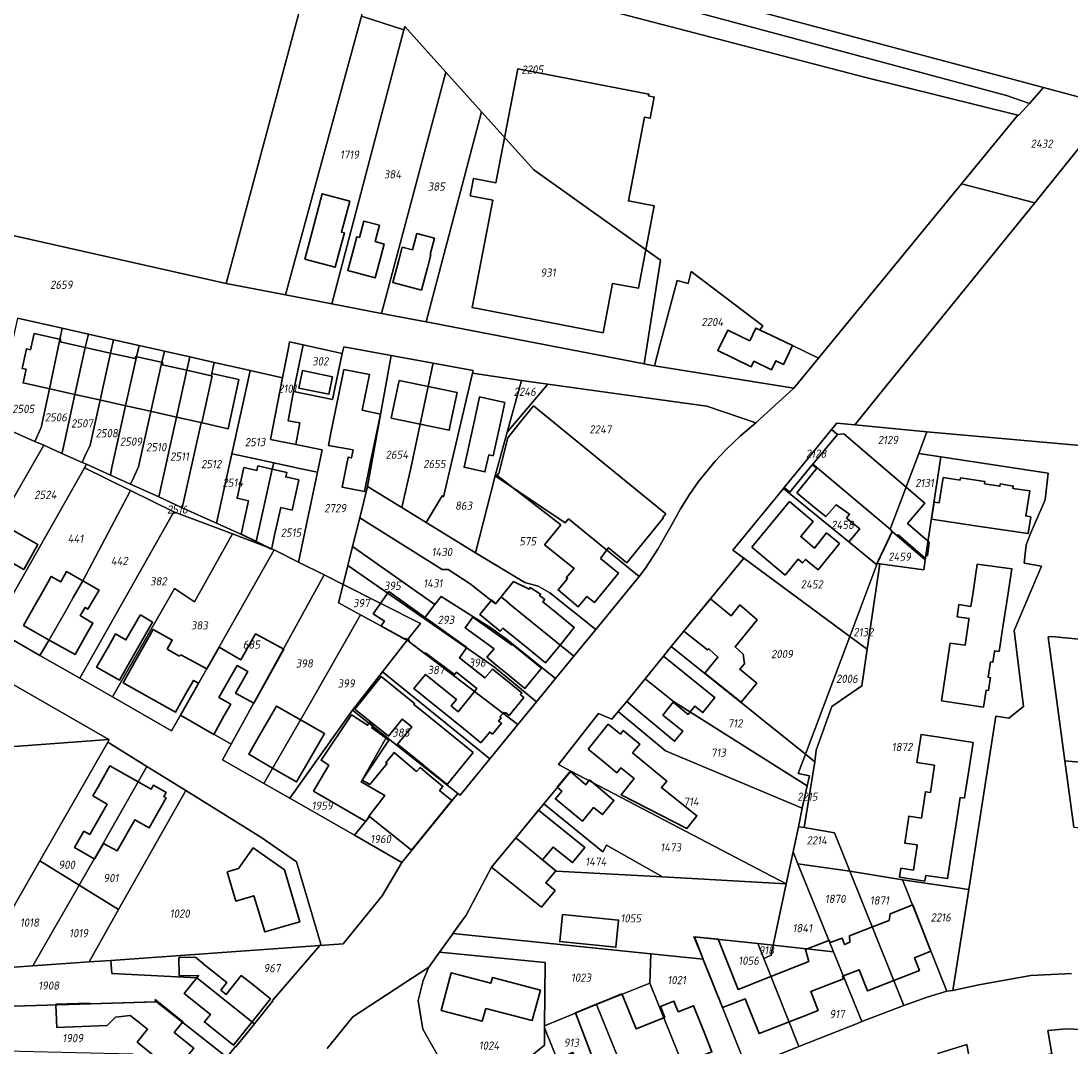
# Model space of a CAD drawing. Extents: x 177930 to 190767, y 381068 to 392034.
# Tile 103 of 256: x 182377 to 182607, y 385150 to 385375. Entities that reach past the tile are written whole.
import ezdxf
from ezdxf.enums import TextEntityAlignment as Align

# ---------------------------------------------------------------- set-up
doc = ezdxf.new("R2010")
doc.units = 0
for name, color, linetype, lineweight in [('B-XX-KG-GRENS_PERCEEL-GV', 150, 'Continuous', 25), ('B-XX-KG-GRENS_PERCEEL-S', 150, 'Continuous', 25), ('B-XX-OG-BEBOUWING-G', 7, 'Continuous', 35)]:
    doc.layers.add(name, color=color, linetype=linetype, lineweight=lineweight)
doc.styles.add('NLCS-ISO', font='NLCS-ISO.ttf', dxfattribs={"height": 1.8})

# ---------------------------------------------------------------- blocks, each defined once
blk = doc.blocks.new('SKG-PERCEELNUMMER-SO')
at = {"layer": 'DefPoints'}
blk.add_point((0, 0), dxfattribs=at)
at = {"style": 'NLCS-ISO', "oblique": 10, "flags": 1}
blk.add_attdef('GEMEENTECODE', text='', height=1.8, dxfattribs=at).set_placement((-0.5, 2.55), align=Align.MIDDLE_RIGHT)
blk.add_attdef('SECTIE', text='', height=1.8, dxfattribs=at).set_placement((0.5, 2.5), align=Align.MIDDLE_LEFT)
at = {"style": 'NLCS-ISO', "oblique": 10}
blk.add_attdef('PERCEELNUMMER', text='', height=1.8, dxfattribs=at).set_placement((0, 0), align=Align.MIDDLE_CENTER)

msp = doc.modelspace()

# ---------------------------------------------------------------- linework, layer by layer
at = {"layer": 'B-XX-KG-GRENS_PERCEEL-GV'}
for points in [[(182049.952, 385504.318), (182068.177, 385499.35), (182098.847, 385491.314), (182112.514, 385487.733), (182116.585, 385486.666), (182131.793, 385482.681), (182164.166, 385474.199), (182234.085, 385455.519), (182262.08, 385448.04), (182261.492, 385449.448), (182301.545, 385438.251), (182333.075, 385429.437), (182333.632, 385431.551), (182358.336, 385425.036), (182536.897, 385377.651), (182601.255, 385360.461), (182616.476, 385356.395)], [(182451.783, 385376.123), (182461.083, 385373.085), (182461.274, 385373.811), (182470.265, 385363.847), (182478.13, 385355.131), (182489.596, 385342.424), (182517.357, 385322.605), (182513.726, 385299.895), (182514.747, 385299.698), (182516.017, 385299.493), (182517.218, 385304.019), (182518.509, 385308.882), (182520.974, 385318.183), (182523.38, 385317.545), (182524.023, 385320.122), (182535.81, 385311.222), (182539.793, 385308.239), (182539.132, 385307.35), (182541.497, 385306.234), (182546.255, 385303.933), (182551.956, 385301.175), (182583.298, 385339.373), (182595.658, 385354.436), (182562.023, 385362.699), (182455.687, 385390.492)], [(182609.981, 385348.376), (182599.333, 385335.23), (182566.667, 385294.901), (182559.885, 385286.546), (182575.699, 385284.995), (182620.026, 385281.065)], [(182376.456, 385309.931), (182386.211, 385307.74), (182391.953, 385306.45), (182397.484, 385305.208), (182403.063, 385303.955), (182408.606, 385302.71), (182414.188, 385301.456), (182419.552, 385300.251), (182425.505, 385298.914), (182427.434, 385298.481), (182434.507, 385296.892), (182435.785, 385303.424), (182436.048, 385304.72), (182439.023, 385304.069), (182447.603, 385302.19), (182447.91, 385303.652), (182458.305, 385301.759), (182467.498, 385300.085), (182476.298, 385298.483), (182476.151, 385297.862), (182486.896, 385296.306), (182492.66, 385295.499), (182511.022, 385292.93), (182527.521, 385290.622), (182538.251, 385287.019), (182546.539, 385294.574), (182516.017, 385299.493), (182514.747, 385299.698), (182513.726, 385299.895), (182466.016, 385309.096), (182456.226, 385310.984), (182445.337, 385313.084), (182435.185, 385315.042), (182422.174, 385317.551), (182321.14, 385340.213)], [(182444.275, 385149.905), (182449.924, 385156.838), (182466.562, 385167.753), (182468.884, 385170.988), (182471.811, 385175.054), (182471.828, 385175.078), (182474.749, 385179.153), (182480.289, 385189.665), (182485.613, 385196.096), (182491.758, 385203.545), (182497.707, 385210.712), (182494.959, 385212.133), (182503.767, 385223.313), (182506.656, 385222.069), (182508.086, 385223.735), (182509.915, 385225.881), (182513.98, 385230.924), (182518.001, 385235.908), (182519.683, 385237.988), (182535.577, 385257.369), (182533.214, 385259.111), (182544.324, 385272.647), (182544.448, 385272.798), (182549.489, 385278.993), (182554.821, 385285.506), (182555.96, 385286.9), (182559.885, 385286.546), (182566.667, 385294.901), (182599.333, 385335.23), (182583.298, 385339.373), (182551.956, 385301.175), (182546.539, 385294.574), (182538.251, 385287.019), (182534.855, 385284.121), (182531.792, 385281.202), (182529.344, 385278.607), (182525.695, 385274.152), (182523.718, 385271.312), (182521.708, 385268.164), (182519.756, 385264.581), (182516.752, 385259.352), (182514.015, 385255.159), (182512.673, 385253.363), (182503.145, 385241.731), (182498.342, 385235.867), (182494.346, 385230.988), (182490.178, 385225.899), (182486.104, 385220.925), (182479.933, 385213.391), (182473.409, 385205.426), (182472.93, 385205.803), (182460.623, 385190.689), (182456.357, 385183.342), (182447.788, 385172.859), (182442.707, 385172.496), (182432.329, 385160.457), (182432.415, 385160.389), (182428.337, 385155.35), (182424.249, 385150.297), (182424.202, 385150.334), (182422.294, 385148.021)], [(182620.026, 385281.065), (182575.699, 385284.995), (182573.92, 385280.279), (182578.785, 385279.528), (182602.261, 385275.996), (182601.652, 385270.134), (182598.504, 385262.883), (182597.493, 385260.238), (182597.03, 385256.253), (182600.825, 385255.599), (182594.87, 385241.48), (182596.89, 385224.87), (182593.66, 385222.3), (182590.814, 385222.75), (182584.874, 385184.72), (182581.405, 385162.644), (182587.107, 385163.869), (182598.458, 385165.908), (182607.438, 385166.33)], [(182344.771, 385247.278), (182396.431, 385217.645), (182396.511, 385217.599), (182396.193, 385217.044), (182404.774, 385211.718), (182413.313, 385206.419), (182429.718, 385196.237), (182437.55, 385190.833), (182442.922, 385172.745), (182442.707, 385172.496), (182447.788, 385172.859), (182456.357, 385183.342), (182460.623, 385190.689), (182450.243, 385196.636), (182436.083, 385204.749), (182430.391, 385208.001), (182421.378, 385213.152), (182423.256, 385216.577), (182412.13, 385222.93), (182410.2, 385219.539), (182397.234, 385226.947), (182390.073, 385231.039), (182381.35, 385236.024), (182371.157, 385241.848)], [(182607.935, 385198.438), (182605.95, 385212.912), (182602.304, 385240.137), (182603.069, 385240.149), (182616.386, 385238.845)], [(182475.055, 385136.938), (182465.225, 385154.179), (182464.262, 385160.417), (182465.318, 385164.846), (182466.562, 385167.753), (182449.924, 385156.838), (182444.275, 385149.905)], [(182607.438, 385166.33), (182598.458, 385165.908), (182587.107, 385163.869), (182581.405, 385162.644), (182580.108, 385162.471), (182575.76, 385161.18), (182570.684, 385159.332), (182570.07, 385159.11), (182561.489, 385155.81), (182560.63, 385155.48), (182547.682, 385150.342), (182536.2, 385145.787)], [(182603.1, 385148.75), (182602.196, 385153.835), (182606.214, 385154.253), (182616.305, 385153.816), (182629.233, 385152.85), (182645.405, 385151.303), (182667.486, 385149.436)], [(182578.081, 385148.801), (182584.472, 385150.792), (182585.399, 385145.603)]]:
    msp.add_lwpolyline(points, dxfattribs=at)
for points in [[(182389.059, 385413.787), (182453.555, 385396.237), (182593.185, 385358.708), (182598.17, 385356.993), (182601.255, 385360.461), (182536.897, 385377.651), (182358.336, 385425.036), (182333.632, 385431.551), (182333.075, 385429.437), (182340.42, 385427.384)], [(182442.698, 385393.94), (182383.076, 385409.846), (182389.059, 385413.787), (182340.42, 385427.384), (182329.388, 385377.505), (182321.14, 385340.213), (182422.174, 385317.551)], [(182442.698, 385393.94), (182452.36, 385391.362), (182455.687, 385390.492), (182562.023, 385362.699), (182595.658, 385354.436), (182595.852, 385354.389), (182598.17, 385356.993), (182593.185, 385358.708), (182453.555, 385396.237), (182389.059, 385413.787), (182383.076, 385409.846)], [(182435.185, 385315.042), (182451.783, 385376.123), (182455.687, 385390.492), (182452.36, 385391.362), (182442.698, 385393.94), (182422.174, 385317.551)], [(182435.185, 385315.042), (182445.337, 385313.084), (182461.083, 385373.085), (182451.783, 385376.123)], [(182461.083, 385373.085), (182445.337, 385313.084), (182456.226, 385310.984), (182470.265, 385363.847), (182461.274, 385373.811)], [(182470.265, 385363.847), (182456.226, 385310.984), (182466.016, 385309.096), (182478.13, 385355.131)], [(182583.298, 385339.373), (182599.333, 385335.23), (182609.981, 385348.376), (182616.476, 385356.395), (182601.255, 385360.461), (182598.17, 385356.993), (182595.852, 385354.389), (182595.658, 385354.436)], [(182466.016, 385309.096), (182513.726, 385299.895), (182517.357, 385322.605), (182489.596, 385342.424), (182478.13, 385355.131)], [(182516.017, 385299.493), (182546.539, 385294.574), (182551.956, 385301.175), (182546.255, 385303.933), (182541.497, 385306.234), (182539.132, 385307.35), (182539.793, 385308.239), (182535.81, 385311.222), (182524.023, 385320.122), (182523.38, 385317.545), (182520.974, 385318.183), (182518.509, 385308.882), (182517.218, 385304.019)], [(182381.591, 385285.999), (182383.409, 385294.467), (182385.692, 385305.283), (182386.211, 385307.74), (182376.456, 385309.931), (182372.092, 385290.504), (182371.293, 385286.893), (182373.155, 385286.067), (182380.234, 385282.927)], [(182391.287, 385303.5), (182391.953, 385306.45), (182386.211, 385307.74), (182385.692, 385305.283), (182383.409, 385294.467), (182381.591, 385285.999), (182380.234, 385282.927), (182382.163, 385282.071), (182386.157, 385280.3), (182386.324, 385281.069), (182388.968, 385293.225)], [(182386.157, 385280.3), (182390.613, 385278.324), (182391.286, 385279.831), (182392.318, 385282.141), (182394.547, 385291.978), (182396.83, 385302.261), (182397.484, 385305.208), (182391.953, 385306.45), (182391.287, 385303.5), (182388.968, 385293.225), (182386.324, 385281.069)], [(182390.613, 385278.324), (182391.556, 385277.924), (182396.769, 385275.56), (182397.133, 385277.222), (182400.096, 385290.738), (182402.507, 385301.48), (182403.063, 385303.955), (182397.484, 385305.208), (182396.83, 385302.261), (182394.547, 385291.978), (182392.318, 385282.141), (182391.286, 385279.831)], [(182396.769, 385275.56), (182401.215, 385273.543), (182401.898, 385275.08), (182402.925, 385277.392), (182405.665, 385289.494), (182408.061, 385300.261), (182408.606, 385302.71), (182403.063, 385303.955), (182402.507, 385301.48), (182400.096, 385290.738), (182397.133, 385277.222)], [(182437.403, 385282.267), (182438.289, 385286.995), (182435.739, 385287.472), (182436.908, 385293.84), (182439.023, 385304.069), (182436.048, 385304.72), (182435.785, 385303.424), (182434.507, 385296.892), (182431.858, 385283.356)], [(182458.305, 385301.759), (182447.91, 385303.652), (182447.603, 385302.19), (182445.484, 385292.091), (182436.908, 385293.84), (182435.739, 385287.472), (182438.289, 385286.995), (182437.403, 385282.267), (182443.17, 385281.11), (182442.132, 385276.169), (182438, 385256.496), (182443.598, 385253.675), (182447.761, 385251.581), (182448.808, 385255.761), (182449.845, 385259.903), (182451.427, 385266.218), (182453.142, 385273.066), (182458.079, 385300.501)], [(182439.023, 385304.069), (182436.908, 385293.84), (182445.484, 385292.091), (182447.603, 385302.19)], [(182401.215, 385273.543), (182407.361, 385270.754), (182411.234, 385288.249), (182413.533, 385298.527), (182414.188, 385301.456), (182408.606, 385302.71), (182408.061, 385300.261), (182405.665, 385289.494), (182402.925, 385277.392), (182401.898, 385275.08)], [(182412.544, 385268.403), (182416.666, 385287.035), (182416.793, 385287.007), (182419.106, 385297.282), (182418.901, 385297.328), (182419.007, 385297.804), (182419.552, 385300.251), (182414.188, 385301.456), (182413.533, 385298.527), (182411.234, 385288.249), (182407.361, 385270.754)], [(182467.3, 385299.143), (182467.498, 385300.085), (182458.305, 385301.759), (182458.079, 385300.501), (182453.142, 385273.066), (182460.618, 385268.469), (182462.607, 385277.097), (182464.681, 385286.71)], [(182426.897, 385296.045), (182427.434, 385298.481), (182425.505, 385298.914), (182419.552, 385300.251), (182419.007, 385297.804), (182418.901, 385297.328), (182419.106, 385297.282), (182416.793, 385287.007), (182416.666, 385287.035), (182412.544, 385268.403), (182420.051, 385264.997), (182423.409, 385280.224)], [(182465.948, 385265.191), (182469.464, 385270.985), (182469.768, 385270.794), (182476.151, 385297.862), (182476.298, 385298.483), (182467.498, 385300.085), (182467.3, 385299.143), (182464.681, 385286.71), (182462.607, 385277.097), (182460.618, 385268.469)], [(182423.409, 385280.224), (182426.55, 385279.544), (182432.563, 385278.242), (182438.565, 385276.942), (182442.132, 385276.169), (182443.17, 385281.11), (182437.403, 385282.267), (182431.858, 385283.356), (182434.507, 385296.892), (182427.434, 385298.481), (182426.897, 385296.045)], [(182483.726, 385284.924), (182486.896, 385296.306), (182476.151, 385297.862), (182469.768, 385270.794), (182469.464, 385270.985), (182465.948, 385265.191), (182476.781, 385258.53), (182481.078, 385275.419)], [(182483.726, 385284.924), (182481.078, 385275.419), (182496.463, 385265.059), (182497.14, 385265.963), (182512.673, 385253.363), (182514.015, 385255.159), (182516.752, 385259.352), (182519.756, 385264.581), (182521.708, 385268.164), (182523.718, 385271.312), (182525.695, 385274.152), (182529.344, 385278.607), (182531.792, 385281.202), (182534.855, 385284.121), (182538.251, 385287.019), (182527.521, 385290.622), (182511.022, 385292.93), (182492.66, 385295.499)], [(182483.726, 385284.924), (182492.66, 385295.499), (182486.896, 385296.306)], [(182380.234, 385282.927), (182373.155, 385286.067), (182372.721, 385285.317), (182360.748, 385264.612), (182354.964, 385254.61), (182363.505, 385249.712), (182365.015, 385252.331), (182382.163, 385282.071)], [(182544.448, 385272.798), (182545.642, 385271.794), (182550.6, 385277.81), (182550.721, 385277.957), (182556.11, 385284.44), (182554.821, 385285.506), (182549.489, 385278.993)], [(182567.67, 385263.71), (182573.92, 385280.279), (182575.699, 385284.995), (182559.885, 385286.546), (182555.96, 385286.9), (182554.821, 385285.506), (182556.11, 385284.44), (182550.721, 385277.957)], [(182390.613, 385278.324), (182386.157, 385280.3), (182382.163, 385282.071), (182365.015, 385252.331), (182363.505, 385249.712), (182372.641, 385244.472), (182391.095, 385277.108), (182391.556, 385277.924)], [(182568.094, 385263.197), (182568.118, 385263.176), (182569.192, 385262.258), (182575.369, 385257.008), (182578.785, 385279.528), (182573.92, 385280.279), (182567.67, 385263.71)], [(182423.409, 385280.224), (182420.051, 385264.997), (182425.393, 385262.574), (182428.728, 385261.001), (182432.248, 385276.825), (182432.563, 385278.242), (182426.55, 385279.544)], [(182428.728, 385261.001), (182432.063, 385259.428), (182432.662, 385259.175), (182438, 385256.496), (182442.132, 385276.169), (182438.565, 385276.942), (182432.563, 385278.242), (182432.248, 385276.825)], [(182575.369, 385257.008), (182575.035, 385254.809), (182565.406, 385256.075), (182562.659, 385237.391), (182561.471, 385229.348), (182554.864, 385224.828), (182551.45, 385215.31), (182551.17, 385212.716), (182548.83, 385198.35), (182555.486, 385197.152), (182558.858, 385188.735), (182570.399, 385186.892), (182584.874, 385184.72), (182590.814, 385222.75), (182593.66, 385222.3), (182596.89, 385224.87), (182594.87, 385241.48), (182600.825, 385255.599), (182597.03, 385256.253), (182597.493, 385260.238), (182598.504, 385262.883), (182601.652, 385270.134), (182602.261, 385275.996), (182578.785, 385279.528)], [(182381.35, 385236.024), (182383.396, 385239.419), (182387.29, 385246.332), (182388.644, 385248.723), (182390.745, 385252.367), (182401.173, 385272.188), (182391.095, 385277.108), (182372.641, 385244.472), (182371.157, 385241.848)], [(182396.769, 385275.56), (182391.556, 385277.924), (182391.095, 385277.108), (182401.173, 385272.188), (182410.691, 385267.53), (182423.528, 385262.667), (182432.662, 385259.175), (182432.063, 385259.428), (182428.728, 385261.001), (182425.393, 385262.574), (182420.051, 385264.997), (182412.544, 385268.403), (182407.361, 385270.754), (182401.215, 385273.543)], [(182564.751, 385255.926), (182564.835, 385256.15), (182564.993, 385256.574), (182568.118, 385263.176), (182568.094, 385263.197), (182567.67, 385263.71), (182550.721, 385277.957), (182550.6, 385277.81), (182545.642, 385271.794), (182544.448, 385272.798), (182544.324, 385272.647), (182552.715, 385265.777), (182558.639, 385260.926), (182564.692, 385255.975)], [(182476.781, 385258.53), (182487.623, 385252.012), (182490.555, 385251.199), (182493.092, 385249.748), (182503.145, 385241.731), (182512.673, 385253.363), (182497.14, 385265.963), (182496.463, 385265.059), (182481.078, 385275.419)], [(182381.35, 385236.024), (182390.073, 385231.039), (182410.691, 385267.53), (182401.173, 385272.188), (182390.745, 385252.367), (182388.644, 385248.723), (182387.29, 385246.332), (182383.396, 385239.419)], [(182465.948, 385265.191), (182460.618, 385268.469), (182453.142, 385273.066), (182451.427, 385266.218), (182469.479, 385254.857), (182470.768, 385254.86), (182475.605, 385251.699), (182481.16, 385247.33), (182482.404, 385248.855), (182484.061, 385247.503), (182484.03, 385247.465), (182498.342, 385235.867), (182503.145, 385241.731), (182493.092, 385249.748), (182490.555, 385251.199), (182487.623, 385252.012), (182476.781, 385258.53)], [(182544.324, 385272.647), (182533.214, 385259.111), (182535.577, 385257.369), (182558.855, 385240.195), (182564.751, 385255.926), (182564.692, 385255.975), (182558.639, 385260.926), (182552.715, 385265.777)], [(182397.234, 385226.947), (182410.811, 385250.709), (182415.242, 385247.765), (182423.528, 385262.667), (182410.691, 385267.53), (182390.073, 385231.039)], [(182494.346, 385230.988), (182498.342, 385235.867), (182484.03, 385247.465), (182484.061, 385247.503), (182482.404, 385248.855), (182481.16, 385247.33), (182475.605, 385251.699), (182470.768, 385254.86), (182469.479, 385254.857), (182451.427, 385266.218), (182449.845, 385259.903), (182467.879, 385247.195), (182469.235, 385248.965), (182480.391, 385241.94), (182483.615, 385239.584)], [(182397.234, 385226.947), (182410.2, 385219.539), (182412.13, 385222.93), (182415.879, 385229.518), (182432.662, 385259.175), (182423.528, 385262.667), (182415.242, 385247.765), (182410.811, 385250.709)], [(182565.406, 385256.075), (182575.035, 385254.809), (182575.369, 385257.008), (182569.192, 385262.258), (182568.118, 385263.176), (182564.993, 385256.574), (182564.835, 385256.15)], [(182448.808, 385255.761), (182465.536, 385244.138), (182467.879, 385247.195), (182449.845, 385259.903)], [(182412.13, 385222.93), (182423.256, 385216.577), (182443.598, 385253.675), (182438, 385256.496), (182432.662, 385259.175), (182415.879, 385229.518)], [(182519.683, 385237.988), (182549.098, 385214.379), (182558.855, 385240.195), (182535.577, 385257.369)], [(182447.761, 385251.581), (182464.708, 385243.058), (182461.842, 385239.346), (182486.104, 385220.925), (182490.178, 385225.899), (182480.963, 385233.465), (182465.536, 385244.138), (182448.808, 385255.761)], [(182564.751, 385255.926), (182558.855, 385240.195), (182562.659, 385237.391), (182565.406, 385256.075), (182564.835, 385256.15)], [(182447.761, 385251.581), (182443.598, 385253.675), (182423.256, 385216.577), (182421.378, 385213.152), (182430.391, 385208.001), (182440.566, 385225.562), (182451.562, 385244.932), (182446.751, 385247.546)], [(182451.562, 385244.932), (182461.842, 385239.346), (182464.708, 385243.058), (182447.761, 385251.581), (182446.751, 385247.546)], [(182490.178, 385225.899), (182494.346, 385230.988), (182483.615, 385239.584), (182480.391, 385241.94), (182469.235, 385248.965), (182467.879, 385247.195), (182465.536, 385244.138), (182480.963, 385233.465)], [(182322.286, 385212.109), (182396.431, 385217.645), (182344.771, 385247.278), (182336.625, 385233.998)], [(182461.842, 385239.346), (182451.562, 385244.932), (182440.566, 385225.562), (182430.391, 385208.001), (182436.083, 385204.749), (182449.818, 385224.012), (182456.412, 385232.422)], [(182479.933, 385213.391), (182486.104, 385220.925), (182461.842, 385239.346), (182456.412, 385232.422)], [(182558.855, 385240.195), (182549.098, 385214.379), (182551.17, 385212.716), (182551.45, 385215.31), (182554.864, 385224.828), (182561.471, 385229.348), (182562.659, 385237.391)], [(182656.538, 385233.115), (182656.7, 385234.898), (182648.752, 385235.676), (182616.386, 385238.845), (182603.069, 385240.149), (182602.304, 385240.137), (182605.95, 385212.912), (182654.317, 385208.649), (182654.982, 385215.977), (182655.759, 385224.529)], [(182513.98, 385230.924), (182520.214, 385225.969), (182549.463, 385207.432), (182549.969, 385209.679), (182547.501, 385210.159), (182549.098, 385214.379), (182519.683, 385237.988), (182518.001, 385235.908)], [(182472.93, 385205.803), (182473.409, 385205.426), (182479.933, 385213.391), (182456.412, 385232.422), (182449.818, 385224.012), (182457.285, 385218.129)], [(182513.98, 385230.924), (182509.915, 385225.881), (182508.086, 385223.735), (182518.449, 385215.106), (182548.403, 385202.583), (182549.463, 385207.432), (182520.214, 385225.969)], [(182450.243, 385196.636), (182453.634, 385200.814), (182453.526, 385200.901), (182456.934, 385205.358), (182451.771, 385208.308), (182457.285, 385218.129), (182449.818, 385224.012), (182436.083, 385204.749)], [(182547.561, 385198.455), (182548.403, 385202.583), (182518.449, 385215.106), (182508.086, 385223.735), (182506.656, 385222.069), (182503.767, 385223.313), (182494.959, 385212.133), (182497.707, 385210.712), (182544.902, 385185.98), (182546.395, 385192.992)], [(182312.906, 385184.647), (182314.218, 385163.333), (182349.139, 385165.809), (182367.571, 385167.126), (182381.283, 385191.04), (182396.193, 385217.044), (182396.511, 385217.599), (182396.431, 385217.645), (182322.286, 385212.109), (182311.266, 385211.286)], [(182381.283, 385191.04), (182389.926, 385185.701), (182395.238, 385194.995), (182404.774, 385211.718), (182396.193, 385217.044)], [(182450.243, 385196.636), (182460.623, 385190.689), (182472.93, 385205.803), (182457.285, 385218.129), (182451.771, 385208.308), (182456.934, 385205.358), (182453.526, 385200.901), (182453.634, 385200.814)], [(182547.561, 385198.455), (182548.83, 385198.35), (182551.17, 385212.716), (182549.098, 385214.379), (182547.501, 385210.159), (182549.969, 385209.679), (182549.463, 385207.432), (182548.403, 385202.583)], [(182389.926, 385185.701), (182398.582, 385180.353), (182413.313, 385206.419), (182404.774, 385211.718), (182395.238, 385194.995)], [(182654.188, 385207.393), (182654.317, 385208.649), (182605.95, 385212.912), (182607.935, 385198.438), (182618.46, 385197.407), (182632.662, 385196.016), (182642.574, 385195.045), (182652.821, 385194.041), (182653.31, 385198.818)], [(182491.758, 385203.545), (182504.699, 385193.028), (182505.531, 385194.47), (182517.747, 385187.55), (182544.902, 385185.98), (182497.707, 385210.712)], [(182398.582, 385180.353), (182392.098, 385168.879), (182396.897, 385169.222), (182442.707, 385172.496), (182442.922, 385172.745), (182437.55, 385190.833), (182429.718, 385196.237), (182413.313, 385206.419)], [(182491.758, 385203.545), (182485.613, 385196.096), (182494.462, 385188.747), (182517.747, 385187.55), (182505.531, 385194.47), (182504.699, 385193.028)], [(182546.395, 385192.992), (182547.446, 385190.382), (182558.858, 385188.735), (182555.486, 385197.152), (182548.83, 385198.35), (182547.561, 385198.455)], [(182471.828, 385175.078), (182515.211, 385170.633), (182526.697, 385169.469), (182524.617, 385174.367), (182538.646, 385172.934), (182542.045, 385172.567), (182544.902, 385185.98), (182517.747, 385187.55), (182494.462, 385188.747), (182485.613, 385196.096), (182480.289, 385189.665), (182474.749, 385179.153)], [(182546.395, 385192.992), (182544.902, 385185.98), (182542.045, 385172.567), (182555.256, 385171.111), (182547.446, 385190.382)], [(182381.283, 385191.04), (182367.571, 385167.126), (182379.809, 385168.001), (182389.926, 385185.701)], [(182570.684, 385159.332), (182558.858, 385188.735), (182547.446, 385190.382), (182555.256, 385171.111), (182561.489, 385155.81), (182570.07, 385159.11)], [(182580.108, 385162.471), (182570.399, 385186.892), (182558.858, 385188.735), (182570.684, 385159.332), (182575.76, 385161.18)], [(182584.874, 385184.72), (182570.399, 385186.892), (182580.108, 385162.471), (182581.405, 385162.644)], [(182392.098, 385168.879), (182398.582, 385180.353), (182389.926, 385185.701), (182379.809, 385168.001)], [(182491.915, 385154.91), (182503.306, 385159.569), (182515.029, 385164.227), (182515.211, 385170.633), (182471.828, 385175.078), (182471.811, 385175.054), (182468.884, 385170.988), (182492.039, 385168.725)], [(182442.707, 385172.496), (182396.897, 385169.222), (182397.122, 385166.346), (182415.709, 385165.393), (182428.337, 385155.35), (182432.415, 385160.389), (182432.329, 385160.457)], [(182539.969, 385169.627), (182538.646, 385172.934), (182524.617, 385174.367), (182526.697, 385169.469), (182536.2, 385145.787), (182547.682, 385150.342)], [(182542.045, 385172.567), (182538.646, 385172.934), (182539.969, 385169.627), (182541.568, 385170.333)], [(182539.969, 385169.627), (182547.682, 385150.342), (182560.63, 385155.48), (182561.489, 385155.81), (182555.256, 385171.111), (182542.045, 385172.567), (182541.568, 385170.333)], [(182468.884, 385170.988), (182466.562, 385167.753), (182465.318, 385164.846), (182464.262, 385160.417), (182465.225, 385154.179), (182475.055, 385136.938), (182491.878, 385150.625), (182491.911, 385154.438), (182491.915, 385154.91), (182492.039, 385168.725)], [(182526.697, 385169.469), (182515.211, 385170.633), (182515.029, 385164.227), (182524.346, 385141.085), (182536.2, 385145.787)], [(182349.139, 385165.809), (182349.069, 385158.38), (182406.897, 385160.171), (182422.294, 385148.021), (182424.202, 385150.334), (182424.249, 385150.297), (182428.337, 385155.35), (182415.709, 385165.393), (182397.122, 385166.346), (182396.897, 385169.222), (182392.098, 385168.879), (182379.809, 385168.001), (182367.571, 385167.126)], [(182515.029, 385164.227), (182503.306, 385159.569), (182512.665, 385136.451), (182524.346, 385141.085)], [(182379.925, 385149.269), (182401.647, 385148.716), (182414.142, 385138.141), (182422.294, 385148.021), (182406.897, 385160.171), (182349.069, 385158.38), (182348.99, 385150.057), (182356.399, 385149.868)], [(182491.915, 385154.91), (182491.911, 385154.438), (182501.032, 385131.836), (182512.665, 385136.451), (182503.306, 385159.569)], [(182475.055, 385136.938), (182482.322, 385124.415), (182501.032, 385131.836), (182491.911, 385154.438), (182491.878, 385150.625)], [(182606.308, 385136.93), (182608.546, 385131.208), (182633.441, 385140.786), (182632.678, 385150.237), (182632.169, 385151.167), (182631.391, 385151.936), (182630.354, 385152.536), (182629.233, 385152.85), (182616.305, 385153.816), (182606.214, 385154.253), (182602.196, 385153.835), (182603.1, 385148.75), (182601.774, 385148.526)], [(182601.797, 385146.789), (182601.191, 385148.422), (182585.399, 385145.603), (182584.472, 385150.792), (182578.081, 385148.801), (182576.335, 385144.87), (182585.204, 385121.997), (182608.071, 385131.021), (182608.546, 385131.208), (182606.308, 385136.93), (182605.778, 385136.741), (182603.77, 385141.75), (182602.389, 385145.195)]]:
    msp.add_lwpolyline(points, close=True, dxfattribs=at)
at = {"layer": 'B-XX-OG-BEBOUWING-G'}
for points in [[(182480.555, 385335.809), (182476.036, 385312.239), (182504.765, 385306.73), (182506.84, 385317.553), (182512.497, 385316.468), (182515.962, 385334.539), (182510.305, 385335.624), (182513.822, 385353.965), (182515.078, 385353.724), (182515.969, 385358.373), (182514.714, 385358.614), (182514.793, 385359.027), (182486.063, 385364.535), (182481.28, 385339.59), (182476.369, 385340.531), (182475.645, 385336.751)], [(182451.393, 385327.609), (182450.793, 385327.768), (182450.117, 385325.262), (182448.813, 385320.383), (182454.826, 385318.777), (182456.129, 385323.655), (182456.799, 385326.172), (182454.778, 385326.709), (182455.729, 385330.288), (182452.344, 385331.187)], [(182463.005, 385324.884), (182460.726, 385325.485), (182459.957, 385322.633), (182458.652, 385317.75), (182464.937, 385316.071), (182466.242, 385320.954), (182467.001, 385323.81), (182466.857, 385323.848), (182467.803, 385327.435), (182463.946, 385328.452)], [(182536.913, 385304.966), (182532.053, 385307.293), (182529.895, 385302.831), (182537.215, 385299.291), (182537.793, 385300.485), (182541.663, 385298.613), (182542.625, 385300.602), (182544.261, 385299.811), (182546.255, 385303.933), (182541.497, 385306.234), (182538.254, 385307.765)], [(182447.937, 385298.702), (182446.904, 385293.622), (182445.098, 385284.817), (182444.57, 385282.047), (182449.963, 385281.064), (182449.603, 385279.303), (182448.879, 385279.451), (182447.548, 385272.937), (182452.484, 385271.928), (182453.815, 385278.442), (182455.518, 385286.778), (182455.957, 385288.928), (182451.964, 385289.74), (182453.554, 385297.56)], [(182445.441, 385297.092), (182438.877, 385298.439), (182438.094, 385294.623), (182444.659, 385293.276)], [(182483.237, 385291.44), (182477.694, 385292.669), (182476.554, 385287.529), (182474.274, 385277.265), (182478.865, 385276.253), (182479.688, 385279.987), (182480.651, 385279.775), (182482.109, 385286.352)], [(182422.354, 385188.648), (182424.238, 385182.224), (182428.208, 385183.388), (182429.158, 385180.315), (182430.66, 385175.46), (182438.29, 385177.7), (182434.91, 385189.06), (182428.04, 385193.86), (182425.041, 385189.614), (182424.885, 385189.39)], [(182495.859, 385179.291), (182495.272, 385173.337), (182507.566, 385172.102), (182508.153, 385178.056)], [(182479.033, 385158.705), (182489.191, 385156.031), (182491.018, 385162.692), (182480.506, 385165.462), (182480.174, 385164.248), (182471.467, 385166.527), (182469.294, 385158.242), (182478.271, 385155.91)]]:
    msp.add_lwpolyline(points, close=True, dxfattribs=at)
for points in [[(182440.229, 385322.647), (182446.06, 385321.089), (182447.37, 385325.995), (182448.07, 385328.626), (182447.405, 385328.804), (182449.217, 385335.582), (182443.21, 385337.188), (182440.7, 385327.777), (182439.39, 385322.871)], [(182439.39, 385322.871), (182440.229, 385322.647)], [(182385.784, 385304.73), (182385.897, 385305.237), (182380.045, 385306.545), (182379.257, 385303.018), (182378.379, 385303.214), (182377.422, 385298.93), (182378.3, 385298.733), (182377.635, 385295.757), (182383.487, 385294.449)], [(182391.255, 385303.507), (182385.784, 385304.73)], [(182396.727, 385302.285), (182391.255, 385303.507)], [(182402.198, 385301.062), (182396.727, 385302.285)], [(182408.159, 385299.728), (182408.266, 385300.216), (182402.302, 385301.525), (182402.198, 385301.062)], [(182413.53, 385298.528), (182408.159, 385299.728)], [(182418.901, 385297.328), (182413.53, 385298.528)], [(182416.604, 385287.049), (182422.557, 385285.719), (182424.96, 385296.474), (182419.007, 385297.804), (182418.901, 385297.328)], [(182383.487, 385294.449), (182388.958, 385293.227)], [(182466.416, 385294.945), (182460.056, 385296.266), (182458.997, 385291.17), (182458.347, 385288.027), (182464.681, 385286.71)], [(182464.681, 385286.71), (182471.043, 385285.387), (182471.709, 385288.586), (182472.757, 385293.628), (182466.416, 385294.945)], [(182388.958, 385293.227), (182394.429, 385292.004)], [(182394.429, 385292.004), (182399.901, 385290.782)], [(182399.901, 385290.782), (182405.862, 385289.45)], [(182507.504, 385276.028), (182489.516, 385290.734), (182486.351, 385286.863), (182483.864, 385283.703), (182481.876, 385275.888), (182481.47, 385275.497), (182484.803, 385272.911), (182495.492, 385264.616)], [(182405.862, 385289.45), (182411.233, 385288.249)], [(182411.233, 385288.249), (182416.604, 385287.049)], [(182557.52, 385284.56), (182556.11, 385284.44), (182550.722, 385277.956)], [(182575.864, 385257.836), (182576.205, 385260.846), (182571.476, 385264.923), (182575.24, 385269.4), (182557.52, 385284.56)], [(182432.256, 385276.842), (182429.094, 385277.547), (182428.872, 385276.55), (182426.044, 385277.18), (182424.555, 385270.493), (182427.044, 385269.939), (182425.413, 385262.619), (182428.748, 385260.984)], [(182432.69, 385262.077), (182434.103, 385268.422), (182436.592, 385267.867), (182438.069, 385274.501), (182435.197, 385275.141), (182435.419, 385276.138), (182432.256, 385276.842)], [(182518.484, 385267.052), (182507.504, 385276.028)], [(182550.722, 385277.956), (182550.6, 385277.81), (182551.59, 385277.08), (182547.19, 385271.68)], [(182588.773, 385273.581), (182588.34, 385273.65), (182588.39, 385274.12), (182583.07, 385274.93), (182582.98, 385274.45), (182579.28, 385275.01), (182578.38, 385269.49), (182577.33, 385269.64), (182576.717, 385265.878), (182587.293, 385264.313)], [(182587.293, 385264.313), (182597.92, 385262.74), (182598.48, 385266.401), (182597.39, 385266.6), (182598.26, 385272.08), (182594.57, 385272.64), (182594.62, 385273.15), (182591.8, 385273.61), (182591.72, 385273.11), (182588.773, 385273.581)], [(182547.19, 385271.68), (182551.056, 385268.472), (182553.582, 385266.466), (182555.831, 385269.05), (182558.788, 385266.97), (182558.124, 385266.119), (182561.005, 385263.738), (182558.63, 385260.93), (182564.7, 385255.96)], [(182545.636, 385269.739), (182537.343, 385259.737)], [(182537.343, 385259.737), (182544.648, 385253.632), (182547.493, 385257.094), (182548.468, 385256.293), (182549.107, 385257.07), (182551.899, 385254.801), (182556.548, 385260.593), (182553.745, 385262.864), (182551.108, 385259.57), (182548.057, 385262.072), (182550.761, 385265.37), (182545.636, 385269.739)], [(182509.959, 385256.322), (182517.952, 385266.099), (182517.804, 385266.22), (182518.484, 385267.052)], [(182365.015, 385252.331), (182367.952, 385250.644), (182368.216, 385251.104), (182371.129, 385249.445), (182375.082, 385256.388), (182377.776, 385254.855), (182380.898, 385260.338), (182372.139, 385265.326), (182370.833, 385263.031)], [(182495.492, 385264.616), (182491.938, 385260.273)], [(182432.213, 385259.935), (182432.69, 385262.077)], [(182566.376, 385259.492), (182568.13, 385263.19)], [(182568.13, 385263.19), (182569.23, 385262.25), (182569.411, 385262.465), (182575.414, 385257.303)], [(182428.748, 385260.984), (182432.082, 385259.349), (182432.213, 385259.935)], [(182491.938, 385260.273), (182498.422, 385255.075), (182496.673, 385253.067), (182496.959, 385252.881), (182496.786, 385252.681), (182494.874, 385250.401), (182499.304, 385246.686), (182501.216, 385248.966), (182502.841, 385247.604), (182508.119, 385254.076), (182504.166, 385257.299)], [(182505.54, 385259.15), (182505.902, 385259.638), (182509.959, 385256.322)], [(182504.166, 385257.299), (182505.54, 385259.15)], [(182564.7, 385255.96), (182566.376, 385259.492)], [(182575.414, 385257.303), (182575.504, 385257.897), (182575.864, 385257.836)], [(182593.373, 385248.727), (182594.34, 385255.001), (182586.731, 385256.016), (182585.823, 385249.891)], [(182390.745, 385252.367), (182387.138, 385254.398), (182385.889, 385252.191), (182383.823, 385253.36), (182381.654, 385249.528), (182380.292, 385247.122), (182377.742, 385242.616), (182383.394, 385239.416)], [(182383.394, 385239.416), (182389.03, 385236.226), (182391.576, 385240.723), (182392.945, 385243.124), (182390.18, 385244.765), (182391.231, 385246.547), (182391.828, 385246.177), (182392.812, 385247.814), (182394.32, 385250.354), (182390.745, 385252.367)], [(182495.318, 385238.318), (182498.446, 385242.167), (182494.608, 385245.286), (182491.547, 385247.774), (182491.951, 385248.27), (182490.81, 385249.197), (182491.049, 385249.492), (182488.743, 385250.903), (182488.571, 385250.542), (182485.141, 385252.223), (182482.404, 385248.855)], [(182482.835, 385223.407), (182482.947, 385223.542), (182483.216, 385223.319), (182483.369, 385223.504), (182484.14, 385222.866), (182487.397, 385226.803), (182486.627, 385227.441), (182486.933, 385227.811), (182483.03, 385231.04), (182480.519, 385233.018), (182478.873, 385231.095), (182473.262, 385235.506), (182474.889, 385237.781), (182457.809, 385250.068), (182454.379, 385245.152), (182456.814, 385243.546), (182456.085, 385242.575)], [(182482.404, 385248.855), (182481.243, 385247.432), (182480.366, 385248.188), (182477.743, 385244.978), (182482.222, 385241.345), (182482.802, 385242.021), (182488.397, 385237.483), (182492.156, 385234.428), (182495.318, 385238.318)], [(182522.449, 385241.337), (182527.622, 385237.253), (182527.893, 385237.513), (182529.924, 385235.676), (182527.051, 385232.179), (182534.983, 385225.777), (182538.428, 385229.957), (182534.713, 385233.001), (182535.706, 385234.206), (182535.436, 385236.308), (182533.669, 385237.915), (182538.536, 385243.815), (182534.75, 385247.097), (182532.829, 385244.741), (182528.746, 385248.068), (182528.263, 385248.462)], [(182528.263, 385248.462), (182522.449, 385241.337)], [(182585.823, 385249.891), (182585.361, 385246.779), (182582.693, 385247.169), (182582.337, 385244.508), (182584.967, 385244.12), (182584.93, 385243.872)], [(182592.446, 385242.713), (182593.373, 385248.727)], [(182403.327, 385244.843), (182403.285, 385244.867), (182400.182, 385239.441), (182397.917, 385240.736), (182396.28, 385237.88), (182393.745, 385233.45), (182398.741, 385230.591), (182401.33, 385235.117), (182406.011, 385243.308)], [(182403.373, 385244.922), (182403.327, 385244.843)], [(182406.011, 385243.308), (182406.027, 385243.336), (182403.373, 385244.922)], [(182481.273, 385234.003), (182483.812, 385231.923), (182487.607, 385228.799), (182491.258, 385233.232), (182487.414, 385236.398), (182484.922, 385238.448), (182484.812, 385238.308), (182476.24, 385244.445), (182474.493, 385242.089), (182480.861, 385237.453)], [(182584.93, 385243.872), (182584.099, 385238.266), (182580.787, 385238.708), (182580.736, 385238.362)], [(182417.887, 385233.067), (182412.244, 385236.183), (182411.954, 385235.891), (182409.23, 385237.433), (182410.338, 385239.391), (182406.186, 385241.741), (182402.158, 385234.603), (182399.604, 385230.063), (182411.056, 385223.62), (182413.549, 385228.051), (182414.969, 385230.576), (182416.107, 385229.934)], [(182456.085, 385242.575), (182456.031, 385242.503), (182461.326, 385239.626)], [(182590.56, 385236.847), (182590.59, 385237.03), (182591.55, 385236.9), (182592.446, 385242.713)], [(182416.107, 385229.934), (182415.879, 385229.518), (182414.642, 385227.335), (182412.125, 385222.932), (182419.419, 385218.698), (182421.709, 385222.86), (182423.14, 385225.359), (182420.578, 385226.83), (182422.622, 385230.39), (182424.59, 385233.816), (182426.889, 385232.495), (182424.234, 385227.745), (182428.182, 385225.596), (182434.768, 385237.381), (182428.589, 385240.734), (182425.385, 385235.095), (182420.588, 385237.821), (182417.887, 385233.067)], [(182461.326, 385239.626), (182461.41, 385239.769), (182462.259, 385239.351), (182462.103, 385239.148)], [(182462.103, 385239.148), (182465.712, 385236.408)], [(182465.712, 385236.408), (182465.842, 385236.581), (182472.197, 385231.834), (182472.617, 385232.335), (182477.077, 385228.802), (182476.567, 385228.166)], [(182480.861, 385237.453), (182479.27, 385235.644)], [(182580.736, 385238.362), (182579.848, 385232.342)], [(182589.57, 385230.843), (182589.62, 385231.16), (182589.15, 385231.25), (182589.68, 385234.63), (182590.18, 385234.54), (182590.56, 385236.847)], [(182479.27, 385235.644), (182481.273, 385234.003)], [(182518.004, 385235.909), (182513.971, 385230.931)], [(182520.093, 385225.786), (182523.382, 385223.131), (182523.802, 385223.651), (182524.845, 385224.946), (182526.637, 385223.529), (182529.256, 385226.799), (182528.678, 385227.29), (182518.004, 385235.909)], [(182579.848, 385232.342), (182578.93, 385226.12), (182588.11, 385224.71), (182588.7, 385228.41), (182589.18, 385228.35), (182589.57, 385230.843)], [(182476.265, 385214.735), (182472.312, 385217.963), (182465.401, 385223.592), (182463.28, 385225.299), (182463.429, 385225.484), (182456.094, 385231.39), (182450.365, 385224.272), (182457.7, 385218.366), (182460.705, 385222.1), (182462.81, 385220.406), (182459.721, 385216.606), (182464.514, 385212.73), (182466.716, 385210.933), (182470.583, 385207.776)], [(182476.567, 385228.166), (182472.981, 385223.686), (182471.428, 385224.998), (182472.627, 385226.417), (182465.87, 385231.869), (182463.292, 385228.779), (182474.153, 385220.064), (182477.989, 385216.92)], [(182513.971, 385230.931), (182509.924, 385225.931)], [(182509.924, 385225.931), (182520.413, 385217.238), (182522.195, 385219.448), (182517.819, 385222.97), (182520.093, 385225.786)], [(182438.45, 385221.91), (182433.173, 385224.928), (182429.628, 385218.792), (182427.092, 385214.395), (182432.342, 385211.368)], [(182451.969, 385208.695), (182457.812, 385217.498), (182454.046, 385220.152), (182454.389, 385220.754), (182453.514, 385221.352), (182453.159, 385220.734), (182449.646, 385223.048), (182442.957, 385213.072), (182444.622, 385211.999), (182441.28, 385206.273)], [(182480.491, 385218.775), (182482.456, 385221.172), (182481.868, 385221.654), (182482.443, 385222.356), (182482.16, 385222.591), (182482.835, 385223.407)], [(182432.342, 385211.368), (182437.602, 385208.334), (182440.127, 385212.712), (182443.707, 385218.903), (182438.45, 385221.91)], [(182505.839, 385220.975), (182501.479, 385215.48)], [(182501.479, 385215.48), (182504.972, 385212.625), (182507.792, 385210.321), (182508.674, 385211.444), (182511.57, 385209.069), (182508.713, 385205.471), (182523.139, 385198.12), (182525.329, 385200.914), (182517.545, 385207.068), (182518.71, 385208.516), (182511.229, 385214.691), (182512.783, 385216.626), (182509.182, 385219.605), (182508.554, 385218.814), (182505.839, 385220.975)], [(182477.989, 385216.92), (182479.903, 385219.256), (182480.491, 385218.775)], [(182584.89, 385210.824), (182585.84, 385216.94), (182578.37, 385218.1), (182574.428, 385218.716), (182573.472, 385212.598), (182577.414, 385211.982)], [(182469.368, 385206.096), (182468.91, 385206.47), (182469.64, 385207.34), (182466.183, 385210.2), (182464.662, 385211.476), (182463.863, 385210.618), (182458.967, 385214.745), (182457.138, 385212.532), (182457.41, 385212.344), (182453.633, 385207.77), (182451.969, 385208.695)], [(182470.583, 385207.776), (182476.265, 385214.735)], [(182402.836, 385208.319), (182396.656, 385211.818), (182394.078, 385207.264), (182392.937, 385205.24), (182396.052, 385203.474), (182392.254, 385196.775), (182390.949, 385197.515), (182388.927, 385193.948), (182393.241, 385191.502), (182393.329, 385191.452), (182393.467, 385191.695), (182395.284, 385194.861)], [(182577.414, 385211.982), (182576.483, 385206.027)], [(182494.692, 385207.159), (182495.706, 385206.33), (182494.297, 385204.608), (182500.254, 385199.761), (182502.666, 385202.713), (182504.618, 385201.16), (182507.141, 385204.281), (182501.805, 385208.749), (182500.938, 385207.689), (182497.537, 385210.676), (182497.437, 385210.553)], [(182497.437, 385210.553), (182494.692, 385207.159)], [(182583.971, 385204.904), (182584.89, 385210.824)], [(182395.284, 385194.861), (182398.291, 385193.249), (182402.138, 385200.036), (182405.27, 385198.26), (182406.511, 385200.447), (182408.993, 385204.832), (182408.47, 385205.128), (182408.968, 385206.021), (182406.205, 385207.603), (182405.689, 385206.703), (182402.836, 385208.319)], [(182441.28, 385206.273), (182452.781, 385199.659), (182453.47, 385200.809), (182453.567, 385200.732)], [(182453.567, 385200.732), (182462.787, 385193.372), (182471.59, 385204.28), (182469.368, 385206.096)], [(182576.483, 385206.027), (182575.384, 385206.168), (182574.503, 385200.398), (182571.749, 385200.819), (182571.737, 385200.738)], [(182582.098, 385199.132), (182582.99, 385204.89), (182583.95, 385204.77), (182583.971, 385204.904)], [(182490.562, 385202.111), (182485.604, 385196.103)], [(182491.461, 385191.236), (182493.808, 385194.064), (182498.068, 385190.649), (182500.788, 385193.947), (182490.562, 385202.111)], [(182571.737, 385200.738), (182570.851, 385194.94), (182573.605, 385194.519), (182573.585, 385194.389)], [(182581.181, 385193.212), (182582.098, 385199.132)], [(182485.604, 385196.103), (182480.292, 385189.667)], [(182573.585, 385194.389), (182572.763, 385189.009), (182570.037, 385189.418), (182569.729, 385187.451), (182575.233, 385186.598), (182575.456, 385187.808), (182580.24, 385187.14), (182581.181, 385193.212)], [(182480.292, 385189.667), (182491.254, 385180.904), (182494.246, 385184.527), (182492.18, 385186.194), (182494.362, 385188.83), (182491.461, 385191.236)], [(182568.479, 385164.814), (182574.08, 385167.01), (182573, 385169.81), (182576.59, 385171.21), (182573.06, 385180.24), (182572.627, 385181.383), (182567.689, 385179.423), (182567.464, 385177.99), (182563.758, 385176.552)], [(182563.758, 385176.552), (182558.739, 385174.605), (182558.8, 385173.215), (182557.626, 385172.689), (182557.114, 385174.067), (182554.516, 385173.138), (182554.316, 385173.642), (182554.242, 385173.613)], [(182541.537, 385165.705), (182534.34, 385162.86), (182529.945, 385173.908), (182524.776, 385174.361), (182526.843, 385169.083)], [(182554.242, 385173.613), (182549.101, 385171.604), (182549.836, 385168.986), (182541.537, 385165.705)], [(182427.825, 385155.757), (182431.859, 385160.827), (182427.964, 385163.926), (182425.473, 385165.907), (182422.179, 385161.773), (182420.996, 385162.715), (182422.299, 385164.35), (182417.759, 385167.966), (182415.409, 385169.965), (182412.087, 385169.883), (182411.813, 385169.881)], [(182411.813, 385169.881), (182411.844, 385165.861)], [(182526.843, 385169.083), (182530.951, 385158.868)], [(182411.844, 385165.861), (182412.216, 385165.864), (182416.108, 385165.894), (182415.709, 385165.393)], [(182415.709, 385165.393), (182412.971, 385161.956), (182418.694, 385157.397), (182417.385, 385155.754), (182419.729, 385153.895), (182423.779, 385150.673), (182427.825, 385155.757)], [(182545.517, 385155.755), (182548.382, 385156.874), (182551.872, 385158.237), (182550.256, 385162.374), (182557.448, 385165.184), (182557.225, 385165.754), (182557.409, 385165.826)], [(182557.409, 385165.826), (182560.86, 385167.18), (182562.68, 385162.54), (182568.479, 385164.814)], [(182392.216, 385159.816), (182384.828, 385159.608), (182384.833, 385159.488), (182385.047, 385154.485), (182396.04, 385154.954), (182397.909, 385156.808), (182401.128, 385157.179), (182402.743, 385155.908), (182404.911, 385154.146), (182402.621, 385151.331), (182403.797, 385150.374), (182406.9, 385147.85), (182410.779, 385144.695), (182415.062, 385149.958), (182410.788, 385153.436), (182412.604, 385155.668), (182412.681, 385155.763), (182408.803, 385158.918), (182406.628, 385160.687)], [(182406.628, 385160.687), (182406.638, 385160.163)], [(182508.869, 385161.869), (182504.999, 385160.301)], [(182518.076, 385156.659), (182511.99, 385154.206), (182509.574, 385160.16), (182508.869, 385161.869)], [(182530.951, 385158.868), (182535.866, 385160.832), (182538.965, 385153.195), (182542.505, 385154.578), (182545.517, 385155.755)], [(182392.22, 385159.717), (182392.216, 385159.816)], [(182406.638, 385160.163), (182392.22, 385159.717)], [(182503.29, 385159.609), (182498.691, 385157.747), (182502.747, 385147.176), (182499.397, 385145.796), (182498.142, 385149.022), (182494.967, 385147.69)], [(182504.999, 385160.301), (182503.29, 385159.609)], [(182522.118, 385146.618), (182528.599, 385149.162), (182526.758, 385153.851), (182524.571, 385159.277), (182521.21, 385157.958), (182520.269, 385160.293), (182517.299, 385159.128), (182518.264, 385156.735), (182518.076, 385156.659)]]:
    msp.add_lwpolyline(points, dxfattribs=at)

# ---------------------------------------------------------------- block references
at = {"layer": 'B-XX-KG-GRENS_PERCEEL-S'}
for p, values in [((182489.252, 385364.4), {'PERCEELNUMMER': '2205'}), ((182600.858, 385348.153), {'PERCEELNUMMER': '2432'}), ((182449.178, 385345.761), {'PERCEELNUMMER': '1719'}), ((182458.607, 385341.449), {'PERCEELNUMMER': '384'}), ((182468.206, 385338.771), {'PERCEELNUMMER': '385'}), ((182492.693, 385319.92), {'PERCEELNUMMER': '931'}), ((182386.026, 385317.246), {'PERCEELNUMMER': '2659'}), ((182528.685, 385309.103), {'PERCEELNUMMER': '2204'}), ((182442.771, 385300.472), {'PERCEELNUMMER': '302'}), ((182435.569, 385294.486), {'PERCEELNUMMER': '2101'}), ((182487.576, 385293.805), {'PERCEELNUMMER': '2246'}), ((182377.682, 385290.061), {'PERCEELNUMMER': '2505'}), ((182384.829, 385288.205), {'PERCEELNUMMER': '2506'}), ((182390.555, 385286.876), {'PERCEELNUMMER': '2507'}), ((182395.974, 385284.729), {'PERCEELNUMMER': '2508'}), ((182504.156, 385285.565), {'PERCEELNUMMER': '2247'}), ((182401.291, 385282.889), {'PERCEELNUMMER': '2509'}), ((182406.812, 385281.662), {'PERCEELNUMMER': '2510'}), ((182428.478, 385282.771), {'PERCEELNUMMER': '2513'}), ((182567.172, 385283.244), {'PERCEELNUMMER': '2129'}), ((182411.924, 385279.617), {'PERCEELNUMMER': '2511'}), ((182459.571, 385280.027), {'PERCEELNUMMER': '2654'}), ((182551.44, 385280.246), {'PERCEELNUMMER': '2128'}), ((182418.867, 385277.965), {'PERCEELNUMMER': '2512'}), ((182467.771, 385277.977), {'PERCEELNUMMER': '2655'}), ((182423.616, 385273.891), {'PERCEELNUMMER': '2514'}), ((182575.166, 385273.816), {'PERCEELNUMMER': '2131'}), ((182382.535, 385271.226), {'PERCEELNUMMER': '2524'}), ((182411.451, 385268.018), {'PERCEELNUMMER': '2516'}), ((182446.052, 385268.303), {'PERCEELNUMMER': '2729'}), ((182474.185, 385268.857), {'PERCEELNUMMER': '863'}), ((182557.218, 385264.646), {'PERCEELNUMMER': '2458'}), ((182389.126, 385261.607), {'PERCEELNUMMER': '441'}), ((182436.356, 385262.949), {'PERCEELNUMMER': '2515'}), ((182488.227, 385261.057), {'PERCEELNUMMER': '575'}), ((182469.423, 385258.688), {'PERCEELNUMMER': '1430'}), ((182398.729, 385256.718), {'PERCEELNUMMER': '442'}), ((182569.722, 385257.668), {'PERCEELNUMMER': '2459'}), ((182407.296, 385252.276), {'PERCEELNUMMER': '382'}), ((182467.44, 385251.827), {'PERCEELNUMMER': '1431'}), ((182458.573, 385251.292), {'PERCEELNUMMER': '395'}), ((182550.493, 385251.605), {'PERCEELNUMMER': '2452'}), ((182451.773, 385247.498), {'PERCEELNUMMER': '397'}), ((182416.275, 385242.618), {'PERCEELNUMMER': '383'}), ((182470.299, 385243.838), {'PERCEELNUMMER': '293'}), ((182561.794, 385241.124), {'PERCEELNUMMER': '2132'}), ((182427.677, 385238.423), {'PERCEELNUMMER': '685'}), ((182543.949, 385236.336), {'PERCEELNUMMER': '2009'}), ((182439.286, 385234.283), {'PERCEELNUMMER': '398'}), ((182477.16, 385234.461), {'PERCEELNUMMER': '396'}), ((182468.126, 385232.86), {'PERCEELNUMMER': '387'}), ((182448.446, 385229.902), {'PERCEELNUMMER': '399'}), ((182558.184, 385230.919), {'PERCEELNUMMER': '2006'}), ((182533.693, 385221.16), {'PERCEELNUMMER': '712'}), ((182460.464, 385219.137), {'PERCEELNUMMER': '388'}), ((182570.263, 385215.985), {'PERCEELNUMMER': '1872'}), ((182530.033, 385214.739), {'PERCEELNUMMER': '713'}), ((182524.043, 385203.995), {'PERCEELNUMMER': '714'}), ((182549.531, 385205.095), {'PERCEELNUMMER': '2215'}), ((182443.196, 385203.127), {'PERCEELNUMMER': '1959'}), ((182456.004, 385195.808), {'PERCEELNUMMER': '1960'}), ((182551.57, 385195.515), {'PERCEELNUMMER': '2214'}), ((182519.567, 385193.988), {'PERCEELNUMMER': '1473'}), ((182387.213, 385190.172), {'PERCEELNUMMER': '900'}), ((182503.156, 385190.851), {'PERCEELNUMMER': '1474'}), ((182396.892, 385187.264), {'PERCEELNUMMER': '901'}), ((182555.606, 385182.696), {'PERCEELNUMMER': '1870'}), ((182565.3, 385182.355), {'PERCEELNUMMER': '1871'}), ((182411.971, 385179.479), {'PERCEELNUMMER': '1020'}), ((182510.819, 385178.425), {'PERCEELNUMMER': '1055'}), ((182578.741, 385178.634), {'PERCEELNUMMER': '2216'}), ((182379.048, 385177.51), {'PERCEELNUMMER': '1018'}), ((182548.41, 385176.28), {'PERCEELNUMMER': '1841'}), ((182389.814, 385175.189), {'PERCEELNUMMER': '1019'}), ((182540.533, 385171.423), {'PERCEELNUMMER': '918'}), ((182536.644, 385169.158), {'PERCEELNUMMER': '1056'}), ((182432.186, 385167.521), {'PERCEELNUMMER': '967'}), ((182499.922, 385165.445), {'PERCEELNUMMER': '1023'}), ((182520.871, 385164.913), {'PERCEELNUMMER': '1021'}), ((182383.262, 385163.702), {'PERCEELNUMMER': '1908'}), ((182556.028, 385157.452), {'PERCEELNUMMER': '917'}), ((182388.521, 385152.191), {'PERCEELNUMMER': '1909'}), ((182479.758, 385150.567), {'PERCEELNUMMER': '1024'}), ((182497.801, 385151.191), {'PERCEELNUMMER': '913'})]:
    msp.add_blockref('SKG-PERCEELNUMMER-SO', p, dxfattribs=at).add_auto_attribs(values)

doc.saveas('drawing.dxf')
